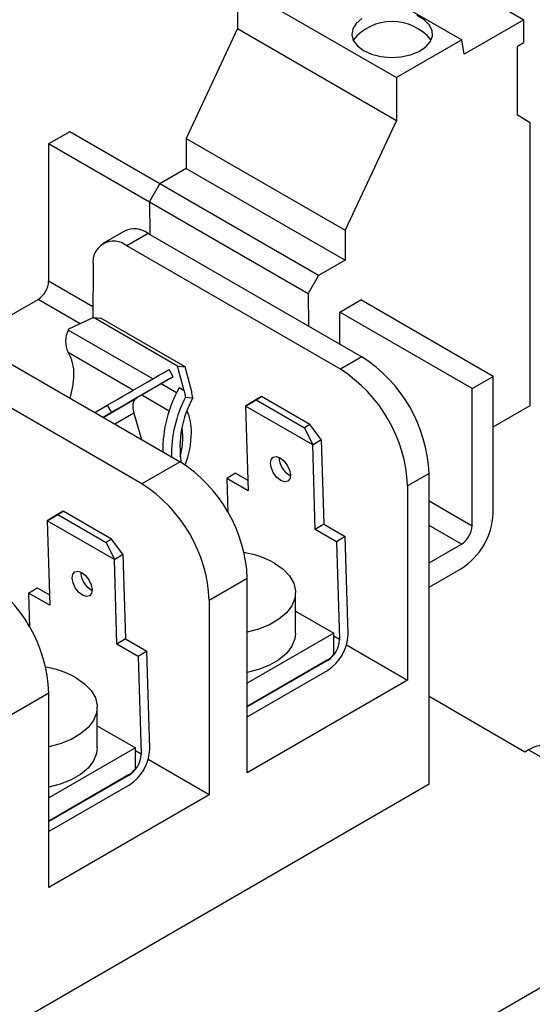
# Model space of a CAD drawing. Header units: millimetres. Extents: x 19 to 819, y 19 to 629.
# Tile 15 of 17: x 739 to 774, y 504 to 569. Entities that reach past the tile are written whole.
import ezdxf

# ---------------------------------------------------------------- set-up
doc = ezdxf.new("R2010")
doc.units = ezdxf.units.MM
doc.header["$LTSCALE"] = 3

msp = doc.modelspace()

# ---------------------------------------------------------------- linework, layer by layer
for p, q in [((762.48, 575.392), (773.086, 569.269)), ((758.325, 574.055), (768.932, 567.932)), ((753.962, 571.537), (753.962, 568.679)), ((753.962, 571.537), (764.568, 565.413)), ((773.086, 569.269), (769.094, 566.964)), ((773.086, 567.755), (773.086, 569.269)), ((753.962, 568.679), (750.532, 561.347)), ((753.962, 568.679), (764.568, 562.556)), ((768.932, 567.932), (764.568, 565.413)), ((769.094, 566.964), (768.932, 567.932)), ((772.665, 567.512), (773.086, 567.755)), ((772.665, 562.891), (772.665, 567.512)), ((764.568, 565.413), (764.568, 562.556)), ((764.568, 562.556), (761.139, 555.224)), ((773.513, 562.401), (772.665, 562.891)), ((773.513, 543.538), (773.513, 562.401)), ((742.754, 561.799), (741.34, 560.982)), ((748.764, 558.329), (742.754, 561.799)), ((750.532, 561.347), (761.139, 555.224)), ((750.532, 561.347), (750.532, 559.35)), ((748.07, 557.097), (741.34, 560.982)), ((741.34, 560.982), (741.34, 551.837)), ((750.532, 559.35), (748.765, 558.329)), ((750.532, 559.35), (761.139, 553.227)), ((748.07, 557.126), (748.765, 558.329)), ((759.371, 552.206), (748.765, 558.329)), ((748.07, 557.126), (758.676, 551.003)), ((748.07, 557.126), (748.103, 554.949)), ((746.405, 555.17), (744.97, 554.342)), ((761.139, 555.224), (761.139, 553.227)), ((747.992, 555.013), (746.557, 554.184)), ((747.992, 555.013), (762.262, 546.775)), ((760.827, 545.946), (746.557, 554.184)), ((761.139, 553.227), (759.371, 552.206)), ((744.312, 552.911), (744.285, 549.382)), ((759.371, 552.206), (758.676, 551.003)), ((741.34, 551.837), (744.291, 550.134)), ((735.984, 547.929), (740.633, 550.612)), ((743.45, 548.986), (740.633, 550.612)), ((758.676, 551.003), (758.709, 548.826)), ((760.785, 549.757), (762.2, 550.573)), ((771.038, 545.471), (762.2, 550.573)), ((744.334, 549.406), (742.664, 548.613)), ((749.956, 546.16), (744.334, 549.406)), ((744.334, 549.406), (744.832, 549.361)), ((750.453, 546.116), (744.832, 549.361)), ((760.785, 547.627), (760.785, 549.757)), ((769.624, 544.654), (760.785, 549.757)), ((742.664, 548.613), (742.645, 548.565)), ((748.296, 545.303), (742.645, 548.565)), ((735.853, 548.005), (750.123, 539.767)), ((742.637, 547.083), (747.009, 544.559)), ((762.262, 546.775), (760.827, 545.946)), ((747.576, 538.297), (733.306, 546.535)), ((749.664, 545.447), (749.384, 545.931)), ((749.956, 546.16), (750.453, 546.116)), ((750.401, 544.498), (749.956, 546.16)), ((750.899, 544.453), (750.453, 546.116)), ((749.664, 545.447), (747.225, 544.038)), ((769.624, 544.654), (771.038, 545.471)), ((771.038, 536.325), (771.038, 545.471)), ((749.889, 544.383), (748.855, 544.98)), ((750.401, 544.498), (750.049, 544.701)), ((769.624, 535.509), (769.624, 544.654)), ((744.974, 542.739), (747.225, 544.038)), ((747.568, 544.236), (749.399, 543.179)), ((750.481, 544.085), (750.974, 544.041)), ((755.561, 544.124), (755.065, 543.843)), ((755.208, 543.907), (755.561, 544.124)), ((758.794, 542.258), (755.561, 544.124)), ((744.415, 543.062), (745.254, 543.546)), ((745.254, 543.546), (745.533, 543.062)), ((754.491, 543.488), (755.208, 543.907)), ((755.065, 543.843), (754.491, 543.488)), ((754.491, 543.488), (754.664, 537.847)), ((758.981, 540.896), (754.491, 543.488)), ((755.208, 543.907), (758.441, 542.04)), ((771.038, 542.11), (773.513, 543.538)), ((745.533, 543.062), (744.974, 542.739)), ((747.028, 543.027), (745.752, 542.29)), ((747.028, 543.027), (747.548, 541.253)), ((758.794, 542.258), (758.441, 542.04)), ((758.441, 542.04), (758.981, 540.896)), ((759.555, 541.251), (758.794, 542.258)), ((758.981, 540.896), (759.555, 541.251)), ((759.154, 535.255), (758.981, 540.896)), ((759.555, 541.251), (759.729, 535.61)), ((750.123, 539.767), (747.576, 538.297)), ((753.82, 539.021), (753.245, 538.666)), ((753.82, 539.021), (754.643, 538.546)), ((757.423, 538.881), (757.49, 538.846)), ((766.752, 538.998), (765.317, 538.169)), ((766.752, 518.257), (766.752, 538.998)), ((753.245, 538.666), (753.316, 536.384)), ((754.664, 537.847), (753.245, 538.666)), ((765.317, 538.169), (765.317, 525.207)), ((766.752, 537.167), (769.624, 535.509)), ((741.239, 535.838), (741.957, 536.257)), ((741.814, 536.193), (741.239, 535.838)), ((742.31, 536.475), (741.814, 536.193)), ((741.957, 536.257), (742.31, 536.475)), ((741.957, 536.257), (745.19, 534.391)), ((745.543, 534.608), (742.31, 536.475)), ((741.239, 535.838), (741.413, 530.197)), ((745.729, 533.246), (741.239, 535.838)), ((759.729, 535.61), (759.154, 535.255)), ((759.729, 535.61), (761.148, 534.791)), ((768.917, 534.284), (766.752, 535.534)), ((760.573, 534.436), (759.154, 535.255)), ((761.148, 534.791), (760.573, 534.436)), ((761.347, 528.3), (761.148, 534.791)), ((745.543, 534.608), (745.19, 534.391)), ((745.19, 534.391), (745.729, 533.246)), ((746.304, 533.601), (745.543, 534.608)), ((760.573, 534.436), (760.773, 527.945)), ((766.752, 533.034), (768.917, 534.284)), ((745.729, 533.246), (746.304, 533.601)), ((746.304, 533.601), (746.477, 527.96)), ((745.903, 527.605), (745.729, 533.246)), ((766.752, 531.401), (768.917, 532.651)), ((754.613, 531.99), (752.066, 530.519)), ((754.613, 519.027), (754.613, 531.99)), ((739.994, 531.016), (740.568, 531.371)), ((739.994, 531.016), (740.064, 528.735)), ((741.413, 530.197), (739.994, 531.016)), ((740.568, 531.371), (741.391, 530.896)), ((744.172, 531.231), (744.239, 531.196)), ((757.84, 528.349), (757.84, 531.045)), ((752.066, 530.519), (752.066, 517.557)), ((757.84, 529.815), (760.388, 528.345)), ((760.388, 528.345), (754.613, 525.011)), ((760.388, 526.947), (760.388, 528.345)), ((746.477, 527.96), (745.903, 527.605)), ((747.322, 526.786), (745.903, 527.605)), ((746.477, 527.96), (747.896, 527.141)), ((760.388, 528.168), (760.773, 527.945)), ((760.773, 527.945), (760.773, 527.913)), ((761.239, 527.561), (765.317, 525.207)), ((747.896, 527.141), (747.322, 526.786)), ((748.096, 520.65), (747.896, 527.141)), ((747.322, 526.786), (747.522, 520.296)), ((759.938, 526.529), (754.613, 523.455)), ((759.965, 526.513), (754.613, 523.423)), ((759.965, 526.513), (759.938, 526.529)), ((754.613, 522.76), (759.965, 525.849)), ((765.317, 525.207), (754.613, 519.027)), ((741.362, 524.34), (738.815, 522.87)), ((741.362, 511.377), (741.362, 524.34)), ((773.16, 520.405), (766.752, 524.104)), ((744.589, 520.699), (744.589, 523.395)), ((744.589, 522.165), (747.137, 520.695)), ((747.137, 520.695), (741.362, 517.361)), ((747.137, 519.298), (747.137, 520.695)), ((747.137, 520.518), (747.522, 520.296)), ((748.097, 520.595), (748.096, 520.65)), ((773.407, 520.548), (773.16, 520.405)), ((773.407, 520.548), (787.549, 512.384)), ((747.522, 520.296), (747.522, 520.263)), ((752.066, 517.557), (747.988, 519.911)), ((746.686, 518.879), (741.362, 515.806)), ((746.714, 518.863), (741.362, 515.774)), ((746.714, 518.863), (746.686, 518.879)), ((766.752, 518.257), (726.782, 495.183)), ((746.714, 518.2), (741.362, 515.11)), ((752.066, 517.557), (741.362, 511.377)), ((787.549, 512.384), (736.85, 483.116))]:
    msp.add_line(p, q)
at = {"flags": 128}
for points in [[(762.26, 569.343), (761.88, 569.019), (761.651, 568.652), (761.587, 568.263), (761.693, 567.877), (761.962, 567.518), (762.376, 567.21)], [(762.376, 567.21), (762.911, 566.97), (763.532, 566.815), (764.201, 566.754), (764.875, 566.791), (765.511, 566.923), (766.071, 567.143), (766.519, 567.436), (766.826, 567.784), (766.974, 568.165), (766.952, 568.556), (766.764, 568.931), (766.419, 569.267), (765.94, 569.543)], [(747.917, 545.084), (748.193, 545.243), (748.446, 545.389), (748.675, 545.521), (748.878, 545.638), (749.051, 545.738), (749.194, 545.821), (749.306, 545.885), (749.384, 545.931)], [(749.664, 545.447), (749.585, 545.401), (749.474, 545.337), (749.33, 545.254), (749.157, 545.154), (748.955, 545.037), (748.726, 544.905), (748.472, 544.759), (748.196, 544.6)], [(745.254, 543.546), (745.602, 543.747), (745.952, 543.949), (746.301, 544.151), (746.646, 544.35), (746.983, 544.544), (747.309, 544.733), (747.621, 544.913), (747.917, 545.084)], [(748.196, 544.6), (747.901, 544.429), (747.588, 544.249), (747.262, 544.06), (746.925, 543.866), (746.58, 543.667), (746.231, 543.465), (745.881, 543.263), (745.533, 543.062)], [(756.848, 538.526), (756.592, 538.731), (756.372, 539.018), (756.22, 539.346), (756.161, 539.664), (756.202, 539.923), (756.339, 540.084), (756.549, 540.123), (756.802, 540.033)], [(756.802, 540.033), (757.058, 539.829), (757.279, 539.541), (757.43, 539.214), (757.49, 538.896), (757.448, 538.637), (757.312, 538.476), (757.101, 538.437), (756.848, 538.526)], [(756.427, 533.015), (756.996, 532.619), (757.429, 532.17), (757.712, 531.683), (757.835, 531.173), (757.794, 530.66), (757.59, 530.159), (757.231, 529.689), (756.727, 529.265), (756.098, 528.901), (755.363, 528.611), (754.613, 528.416)], [(743.597, 530.877), (743.341, 531.081), (743.121, 531.369), (742.969, 531.696), (742.91, 532.014), (742.951, 532.273), (743.088, 532.434), (743.298, 532.473), (743.551, 532.384)], [(743.551, 532.384), (743.807, 532.18), (744.028, 531.892), (744.179, 531.564), (744.239, 531.247), (744.197, 530.987), (744.06, 530.826), (743.85, 530.787), (743.597, 530.877)], [(757.84, 528.349), (757.794, 527.964), (757.59, 527.463), (757.231, 526.993), (756.727, 526.569), (756.098, 526.205), (755.363, 525.915), (754.613, 525.72)], [(743.176, 525.365), (743.745, 524.97), (744.178, 524.52), (744.461, 524.033), (744.584, 523.524), (744.543, 523.01), (744.339, 522.51), (743.979, 522.039), (743.476, 521.615), (742.846, 521.252), (742.112, 520.961), (741.362, 520.766)], [(744.589, 520.699), (744.543, 520.314), (744.339, 519.813), (743.979, 519.343), (743.476, 518.919), (742.846, 518.555), (742.112, 518.265), (741.362, 518.07)]]:
    msp.add_lwpolyline(points, dxfattribs=at)
for centre, radius, start, end in [((764.286, 565.815), 3.339, 38.71176, 141.28824), ((747.065, 553.75), 1.566, 53.73572, 114.95382), ((745.68, 553.114), 1.383, 50.67804, 188.46655), ((739.805, 551.907), 1.537, 302.60548, 357.39452), ((744.154, 547.816), 1.685, 153.6077, 205.80493), ((740.354, 545.686), 2.676, 357.76522, 31.44974), ((757.045, 538.578), 9.716, 2.4764, 57.5236), ((755.61, 537.749), 9.716, 2.4763, 57.5237), ((737.593, 545.672), 5.436, 342.21983, 359.05509), ((757.572, 540.518), 8.608, 150.92157, 180.54582), ((747.598, 543.519), 0.639, 125.69804, 185.62038), ((757.959, 540.215), 8.421, 152.63449, 180.75364), ((756.783, 540.766), 6.669, 150.58373, 188.98774), ((748.504, 543.475), 1.542, 180.68149, 196.89309), ((747.363, 541.79), 3.515, 358.77746, 23.18862), ((746.796, 541.399), 3.507, 359.7427, 10.08841), ((745.143, 541.439), 5.16, 345.11279, 359.37542), ((744.322, 541.828), 6.556, 339.67311, 359.00611), ((758.168, 540.106), 1.434, 181.49588, 238.67371), ((744.906, 531.57), 9.716, 2.4763, 57.5237), ((742.359, 530.1), 9.716, 2.4763, 57.5237), ((766.433, 536.535), 4.61, 302.60548, 357.39452), ((768.089, 535.579), 1.537, 302.60548, 357.39452), ((753.402, 527.53), 6.264, 61.12448, 80.88666), ((744.917, 532.456), 1.434, 181.49588, 238.67371), ((731.654, 523.92), 9.716, 2.4763, 57.5237), ((758.346, 528.381), 3.006, 302.60548, 357.39452), ((759.552, 528.245), 1.796, 359.99225, 1.755), ((759.019, 527.993), 1.757, 302.60548, 357.39452), ((759.14, 527.839), 1.534, 301.32735, 324.4466), ((740.151, 519.88), 6.264, 61.12448, 80.88666), ((745.094, 520.732), 3.006, 302.60548, 357.39452), ((774.286, 519.321), 1.509, 65.69288, 125.61758), ((745.767, 520.343), 1.757, 302.60548, 357.39452), ((745.889, 520.189), 1.534, 301.32735, 324.4466)]:
    msp.add_arc(centre, radius, start, end)
for points, knots in [([(750.401, 544.498), (750.414, 544.429), (750.439, 544.292), (750.467, 544.154), (750.481, 544.085)], [0, 0, 0, 0, 0.4994908, 1, 1, 1, 1]), ([(750.974, 544.041), (750.96, 544.11), (750.934, 544.248), (750.911, 544.385), (750.899, 544.453)], [0, 0, 0, 0, 0.500669, 1, 1, 1, 1])]:
    msp.add_open_spline(points, degree=3, knots=knots)

doc.saveas('drawing.dxf')
